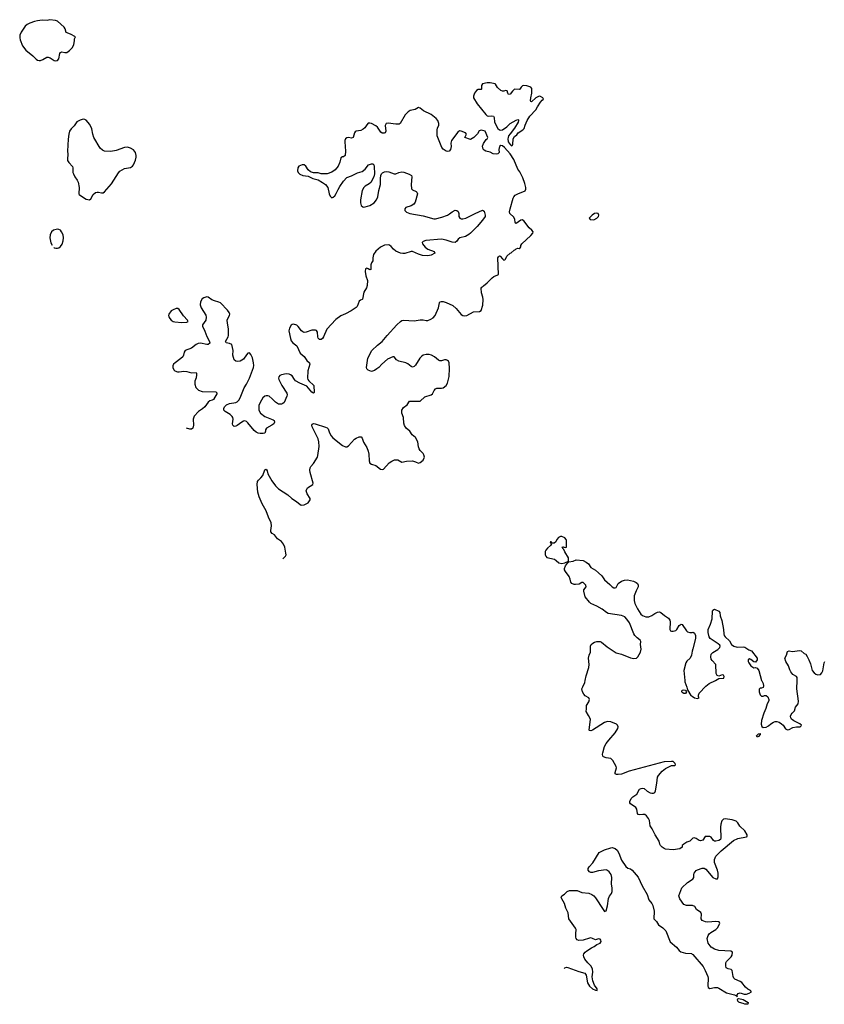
# Model space of a CAD drawing. Header units: inches. Extents: x 1384771 to 1534001, y 461348 to 645899.
# Tile 12 of 105: x 1431176 to 1441733, y 475747 to 488675. Entities that reach past the tile are written whole.
import ezdxf

# ---------------------------------------------------------------- set-up
doc = ezdxf.new("R2010")
doc.units = ezdxf.units.IN
doc.header["$MEASUREMENT"] = 0
for name, color, linetype in [('B4437', 7, 'Continuous'), ('B4438', 7, 'Continuous'), ('B4447', 7, 'Continuous'), ('B4448', 7, 'Continuous')]:
    doc.layers.add(name, color=color, linetype=linetype)

msp = doc.modelspace()

# ---------------------------------------------------------------- linework, layer by layer
at = {"layer": 'B4437', "color": 6, "elevation": 600}
for points in [[(1440000, 477920), (1439970, 477889), (1439930, 477875), (1439891, 477850), (1439869, 477830), (1439868, 477810), (1439838, 477790), (1439750, 477777), (1439650, 477786), (1439630, 477792), (1439605, 477810), (1439584, 477830), (1439573, 477850), (1439564, 477890), (1439512, 477970), (1439475, 478050), (1439446, 478090), (1439441, 478161), (1439427, 478187), (1439400, 478220), (1439377, 478237), (1439350, 478240), (1439310, 478234), (1439290, 478238), (1439280, 478250), (1439271, 478310), (1439262, 478330), (1439190, 478377), (1439182, 478390), (1439183, 478410), (1439198, 478450), (1439219, 478470), (1439273, 478507), (1439310, 478570), (1439330, 478582), (1439350, 478584), (1439370, 478579), (1439407, 478547), (1439450, 478523), (1439470, 478517), (1439490, 478518), (1439508, 478530), (1439516, 478550), (1439537, 478650), (1439545, 478730), (1439557, 478750), (1439604, 478810), (1439650, 478845), (1439710, 478875), (1439730, 478881), (1439770, 478881), (1439779, 478890), (1439774, 478910), (1439750, 478933), (1439730, 478936), (1439630, 478929), (1439172, 478808), (1439070, 478770), (1439030, 478764), (1439005, 478765), (1438990, 478771), (1438989, 478789), (1439005, 478850), (1439001, 478870), (1438960, 478950), (1438930, 478976), (1438870, 478982), (1438836, 478996), (1438826, 479006), (1438823, 479030), (1438827, 479050), (1438850, 479130), (1438869, 479170), (1438904, 479216), (1438989, 479310), (1439022, 479370), (1439027, 479390), (1439021, 479410), (1439005, 479425), (1438930, 479457), (1438890, 479461), (1438850, 479448), (1438690, 479347), (1438670, 479338), (1438650, 479344), (1438648, 479348), (1438664, 479490), (1438641, 479541), (1438608, 479590), (1438614, 479626), (1438612, 479670), (1438643, 479717), (1438654, 479750), (1438645, 479770), (1438596, 479796), (1438577, 479817), (1438559, 479850), (1438551, 479890), (1438566, 479914), (1438590, 479974), (1438596, 480000)], [(1439901, 480000), (1439902, 479982), (1439930, 479912), (1439938, 479878), (1439982, 479802), (1440000, 479791)], [(1438321, 476218), (1438330, 476226), (1438350, 476233), (1438368, 476232), (1438510, 476178), (1438590, 476157), (1438607, 476130), (1438627, 476030), (1438650, 475984), (1438690, 475949), (1438730, 475932), (1438754, 475930), (1438753, 475950), (1438719, 475999), (1438696, 476056), (1438689, 476109), (1438696, 476170), (1438691, 476211), (1438670, 476252), (1438631, 476290), (1438590, 476341), (1438577, 476370), (1438573, 476390), (1438578, 476410), (1438593, 476430), (1438617, 476450), (1438678, 476490), (1438713, 476507), (1438750, 476534), (1438790, 476550), (1438807, 476570), (1438802, 476590), (1438790, 476601), (1438770, 476605), (1438730, 476594), (1438693, 476613), (1438670, 476619), (1438650, 476617), (1438570, 476589), (1438510, 476586), (1438490, 476592), (1438478, 476610), (1438474, 476630), (1438471, 476670), (1438475, 476730), (1438470, 476745), (1438383, 476870), (1438372, 476950), (1438341, 477010), (1438323, 477070), (1438288, 477130), (1438281, 477150), (1438288, 477170), (1438325, 477195), (1438358, 477230), (1438390, 477240), (1438490, 477241), (1438550, 477216), (1438645, 477205), (1438683, 477190), (1438710, 477171), (1438730, 477146), (1438830, 476990), (1438850, 476967), (1438870, 476975), (1438890, 477039), (1438903, 477137), (1438915, 477165), (1438940, 477200), (1438951, 477230), (1438951, 477271), (1438940, 477330), (1438946, 477410), (1438938, 477450), (1438910, 477488), (1438890, 477505), (1438870, 477512), (1438770, 477500), (1438690, 477477), (1438670, 477479), (1438650, 477486), (1438633, 477510), (1438636, 477530), (1438647, 477550), (1438694, 477606), (1438781, 477739), (1438805, 477755), (1438850, 477777), (1438930, 477803), (1438950, 477804), (1438990, 477791), (1439014, 477770), (1439037, 477730), (1439070, 477639), (1439130, 477556), (1439156, 477536), (1439190, 477524), (1439213, 477510), (1439290, 477418), (1439344, 477304), (1439407, 477187), (1439430, 477120), (1439470, 477071), (1439482, 477042), (1439500, 476970), (1439494, 476870), (1439533, 476833), (1439556, 476790), (1439613, 476753), (1439654, 476710), (1439710, 476568), (1439795, 476495), (1439830, 476452), (1439850, 476437), (1439910, 476418), (1439990, 476412), (1440000, 476406)], [(1440000, 477042), (1439924, 477044), (1439890, 477058), (1439839, 477130), (1439825, 477170), (1439862, 477278), (1439936, 477344), (1440000, 477384)]]:
    msp.add_lwpolyline(points, dxfattribs=at)
msp.add_lwpolyline([(1439910, 479828), (1439890, 479828), (1439870, 479841), (1439864, 479850), (1439868, 479870), (1439890, 479878), (1439910, 479870), (1439923, 479850)], close=True, dxfattribs=at)
at = {"layer": 'B4438', "color": 6, "elevation": 600}
for points in [[(1431570, 488675), (1431535, 488665), (1431470, 488667), (1431410, 488659), (1431370, 488650), (1431310, 488627), (1431272, 488610), (1431247, 488590), (1431193, 488510), (1431179, 488470), (1431176, 488436), (1431180, 488410), (1431213, 488333), (1431255, 488275), (1431350, 488201), (1431390, 488156), (1431410, 488144), (1431430, 488138), (1431450, 488139), (1431479, 488150), (1431530, 488181), (1431550, 488181), (1431574, 488174), (1431630, 488137), (1431650, 488134), (1431670, 488137), (1431690, 488159), (1431701, 488230), (1431710, 488246), (1431730, 488254), (1431770, 488244), (1431795, 488245), (1431830, 488268), (1431868, 488310), (1431886, 488350), (1431895, 488395), (1431895, 488425), (1431906, 488450), (1431844, 488484), (1431787, 488507), (1431773, 488553), (1431758, 488578), (1431670, 488654), (1431644, 488664)], [(1437310, 487847), (1437250, 487834), (1437234, 487810), (1437236, 487764), (1437230, 487759), (1437190, 487757), (1437170, 487745), (1437142, 487710), (1437129, 487671), (1437132, 487650), (1437176, 487570), (1437292, 487430), (1437310, 487414), (1437330, 487407), (1437372, 487412), (1437393, 487410), (1437401, 487390), (1437404, 487330), (1437450, 487245), (1437470, 487227), (1437490, 487222), (1437510, 487228), (1437566, 487270), (1437610, 487312), (1437690, 487357), (1437710, 487365), (1437719, 487359), (1437721, 487350), (1437714, 487330), (1437669, 487251), (1437610, 487178), (1437590, 487149), (1437583, 487130), (1437579, 487110), (1437587, 487070), (1437610, 487037), (1437630, 487018), (1437639, 487021), (1437644, 487036), (1437649, 487111), (1437670, 487142), (1437699, 487161), (1437718, 487190), (1437779, 487230), (1437794, 487246), (1437806, 487290), (1437832, 487350), (1437870, 487410), (1437949, 487491), (1437970, 487531), (1438010, 487590), (1438030, 487616), (1438049, 487630), (1438039, 487650), (1438010, 487667), (1437990, 487669), (1437950, 487649), (1437890, 487594), (1437881, 487601), (1437877, 487610), (1437881, 487650), (1437894, 487710), (1437896, 487770), (1437881, 487790), (1437830, 487805), (1437790, 487811), (1437773, 487807), (1437755, 487790), (1437737, 487763), (1437730, 487760), (1437670, 487761), (1437642, 487738), (1437610, 487697), (1437590, 487693), (1437580, 487710), (1437570, 487742), (1437550, 487744), (1437530, 487737), (1437510, 487737), (1437490, 487746), (1437445, 487785), (1437420, 487830), (1437413, 487833), (1437350, 487845)], [(1432010, 487368), (1431970, 487356), (1431927, 487333), (1431890, 487280), (1431850, 487240), (1431830, 487209), (1431819, 487170), (1431812, 487108), (1431804, 486950), (1431808, 486910), (1431802, 486842), (1431805, 486825), (1431819, 486799), (1431868, 486748), (1431875, 486730), (1431874, 486670), (1431880, 486650), (1431897, 486610), (1431928, 486568), (1431941, 486541), (1431956, 486470), (1431953, 486390), (1431958, 486378), (1432026, 486330), (1432050, 486320), (1432090, 486310), (1432110, 486323), (1432141, 486379), (1432170, 486405), (1432190, 486412), (1432209, 486411), (1432250, 486400), (1432270, 486401), (1432290, 486415), (1432381, 486519), (1432470, 486666), (1432490, 486684), (1432550, 486719), (1432630, 486735), (1432657, 486750), (1432671, 486769), (1432696, 486830), (1432705, 486870), (1432704, 486890), (1432694, 486930), (1432670, 486967), (1432630, 486990), (1432590, 487000), (1432550, 486996), (1432443, 486957), (1432370, 486943), (1432290, 486948), (1432260, 486960), (1432230, 486989), (1432150, 487130), (1432134, 487170), (1432123, 487243), (1432098, 487298), (1432050, 487356), (1432030, 487366)], [(1438750, 486135), (1438719, 486130), (1438685, 486110), (1438646, 486070), (1438659, 486050), (1438710, 486049), (1438750, 486067), (1438771, 486090), (1438776, 486110), (1438765, 486130)], [(1433230, 484882), (1433190, 484867), (1433164, 484850), (1433134, 484810), (1433129, 484790), (1433132, 484772), (1433144, 484750), (1433164, 484730), (1433190, 484714), (1433210, 484708), (1433302, 484698), (1433370, 484704), (1433384, 484710), (1433379, 484730), (1433327, 484787), (1433270, 484869), (1433250, 484881)], [(1438270, 481891), (1438244, 481876), (1438225, 481850), (1438210, 481819), (1438190, 481801), (1438162, 481802), (1438150, 481818), (1438142, 481818), (1438134, 481810), (1438154, 481794), (1438141, 481770), (1438103, 481737), (1438080, 481710), (1438072, 481690), (1438070, 481650), (1438078, 481630), (1438094, 481614), (1438191, 481590), (1438215, 481575), (1438250, 481544), (1438290, 481534), (1438330, 481544), (1438376, 481564), (1438376, 481610), (1438330, 481687), (1438317, 481717), (1438304, 481730), (1438302, 481742), (1438289, 481751), (1438305, 481755), (1438334, 481746), (1438349, 481751), (1438350, 481842), (1438348, 481850), (1438327, 481870), (1438290, 481887)]]:
    msp.add_lwpolyline(points, close=True, dxfattribs=at)
for points in [[(1434629, 481594), (1434664, 481630), (1434670, 481650), (1434669, 481671), (1434654, 481750), (1434638, 481790), (1434610, 481822), (1434560, 481860), (1434519, 481910), (1434487, 481930), (1434470, 481950), (1434469, 481970), (1434480, 482030), (1434475, 482070), (1434441, 482141), (1434410, 482228), (1434358, 482318), (1434316, 482410), (1434302, 482470), (1434292, 482570), (1434294, 482610), (1434307, 482630), (1434340, 482660), (1434364, 482690), (1434390, 482766), (1434410, 482772), (1434422, 482750), (1434432, 482710), (1434482, 482622), (1434530, 482555), (1434570, 482515), (1434696, 482436), (1434747, 482387), (1434796, 482356), (1434870, 482299), (1434910, 482303), (1434961, 482330), (1434985, 482370), (1434985, 482390), (1434949, 482449), (1434934, 482490), (1434941, 482510), (1434954, 482526), (1435020, 482570), (1435028, 482590), (1434985, 482730), (1434982, 482758), (1434986, 482790), (1434997, 482810), (1435031, 482849), (1435082, 482930), (1435089, 482951), (1435107, 483070), (1435101, 483130), (1435091, 483171), (1435011, 483330), (1435008, 483352), (1435014, 483366), (1435030, 483372), (1435053, 483367), (1435190, 483326), (1435210, 483316), (1435222, 483302), (1435242, 483250), (1435264, 483210), (1435284, 483184), (1435410, 483084), (1435450, 483066), (1435470, 483068), (1435490, 483081), (1435570, 483167), (1435590, 483182), (1435630, 483197), (1435656, 483196), (1435670, 483182), (1435688, 483128), (1435730, 483057), (1435750, 483010), (1435757, 482970), (1435761, 482881), (1435771, 482851), (1435790, 482837), (1435850, 482823), (1435910, 482773), (1435930, 482769), (1435950, 482775), (1436024, 482856), (1436060, 482880), (1436094, 482894), (1436135, 482895), (1436190, 482866), (1436250, 482878), (1436330, 482881), (1436370, 482871), (1436410, 482853), (1436430, 482859), (1436470, 482892), (1436485, 482930), (1436480, 482960), (1436470, 482979), (1436430, 483018), (1436418, 483038), (1436408, 483068), (1436399, 483130), (1436370, 483190), (1436324, 483224), (1436296, 483270), (1436248, 483310), (1436226, 483346), (1436218, 483378), (1436210, 483450), (1436189, 483510), (1436191, 483550), (1436210, 483581), (1436260, 483620), (1436290, 483666), (1436430, 483665), (1436490, 483721), (1436573, 483747), (1436590, 483764), (1436613, 483807), (1436632, 483828), (1436650, 483835), (1436710, 483837), (1436730, 483843), (1436770, 483870), (1436790, 483901), (1436811, 483990), (1436814, 484094), (1436810, 484170), (1436802, 484190), (1436790, 484200), (1436770, 484207), (1436750, 484207), (1436710, 484194), (1436690, 484195), (1436670, 484206), (1436617, 484250), (1436578, 484270), (1436550, 484279), (1436510, 484278), (1436471, 484269), (1436450, 484256), (1436426, 484230), (1436370, 484139), (1436350, 484119), (1436330, 484113), (1436310, 484120), (1436270, 484154), (1436242, 484170), (1436149, 484190), (1436119, 484210), (1436090, 484248), (1436070, 484250), (1436003, 484217), (1435926, 484150), (1435889, 484110), (1435862, 484090), (1435830, 484068), (1435790, 484056), (1435750, 484071), (1435731, 484090), (1435725, 484110), (1435744, 484230), (1435798, 484330), (1435870, 484401), (1435933, 484450), (1435997, 484530), (1436123, 484670), (1436170, 484713), (1436190, 484724), (1436210, 484728), (1436350, 484722), (1436430, 484736), (1436470, 484733), (1436510, 484724), (1436530, 484725), (1436570, 484741), (1436599, 484761), (1436625, 484790), (1436669, 484890), (1436684, 484956), (1436690, 484970), (1436704, 484976), (1436730, 484975), (1436770, 484962), (1436860, 484920), (1436904, 484884), (1436970, 484803), (1436990, 484789), (1437010, 484786), (1437043, 484790), (1437130, 484839), (1437210, 484844), (1437230, 484855), (1437252, 484928), (1437257, 485003), (1437254, 485030), (1437234, 485090), (1437231, 485149), (1437238, 485162), (1437250, 485167), (1437260, 485180), (1437310, 485220), (1437376, 485284), (1437398, 485302), (1437450, 485323), (1437456, 485330), (1437450, 485550), (1437457, 485563), (1437470, 485575), (1437482, 485570), (1437510, 485535), (1437530, 485518), (1437539, 485521), (1437550, 485531), (1437567, 485570), (1437610, 485610), (1437625, 485615), (1437664, 485650), (1437683, 485657), (1437690, 485666), (1437710, 485675), (1437728, 485672), (1437742, 485678), (1437749, 485691), (1437749, 485709), (1437763, 485730), (1437881, 485839), (1437908, 485870), (1437911, 485888), (1437895, 485910), (1437861, 485941), (1437790, 486032), (1437770, 486046), (1437750, 486041), (1437690, 485999), (1437683, 486003), (1437675, 486015), (1437671, 486050), (1437660, 486080), (1437605, 486130), (1437603, 486150), (1437610, 486190), (1437649, 486330), (1437660, 486350), (1437678, 486370), (1437710, 486389), (1437810, 486429), (1437818, 486450), (1437818, 486470), (1437805, 486525), (1437778, 486598), (1437738, 486678), (1437710, 486713), (1437658, 486838), (1437613, 486913), (1437538, 486998), (1437510, 487018), (1437490, 487024), (1437470, 487010), (1437462, 486970), (1437468, 486930), (1437448, 486912), (1437430, 486909), (1437390, 486913), (1437350, 486934), (1437290, 486948), (1437270, 486960), (1437255, 486975), (1437247, 487013), (1437263, 487050), (1437298, 487102), (1437309, 487110), (1437318, 487130), (1437281, 487210), (1437230, 487223), (1437206, 487214), (1437183, 487177), (1437134, 487126), (1437090, 487101), (1437018, 487130), (1437038, 487170), (1437027, 487190), (1436970, 487213), (1436946, 487214), (1436924, 487196), (1436842, 487090), (1436833, 487053), (1436838, 487010), (1436829, 486970), (1436810, 486948), (1436790, 486944), (1436770, 486950), (1436733, 486973), (1436715, 486995), (1436655, 487150), (1436654, 487230), (1436657, 487250), (1436674, 487290), (1436677, 487310), (1436663, 487350), (1436639, 487379), (1436573, 487430), (1436476, 487476), (1436430, 487512), (1436410, 487520), (1436364, 487496), (1436298, 487482), (1436273, 487467), (1436235, 487425), (1436167, 487313), (1436156, 487304), (1436110, 487301), (1436010, 487318), (1435983, 487310), (1435973, 487287), (1435980, 487210), (1435970, 487190), (1435956, 487184), (1435930, 487185), (1435916, 487196), (1435870, 487265), (1435850, 487282), (1435790, 487310), (1435770, 487316), (1435750, 487315), (1435730, 487296), (1435706, 487254), (1435684, 487236), (1435650, 487220), (1435589, 487211), (1435577, 487203), (1435569, 487191), (1435550, 487127), (1435530, 487121), (1435490, 487128), (1435470, 487124), (1435450, 487110), (1435442, 487090), (1435441, 487070), (1435451, 486949), (1435445, 486890), (1435424, 486876), (1435410, 486876), (1435390, 486860), (1435378, 486802), (1435353, 486750), (1435315, 486705), (1435270, 486671), (1435210, 486652), (1435130, 486652), (1435090, 486662), (1435030, 486664), (1434990, 486679), (1434962, 486702), (1434929, 486750), (1434910, 486770), (1434880, 486770), (1434839, 486750), (1434823, 486730), (1434821, 486690), (1434829, 486669), (1434850, 486646), (1434890, 486629), (1434959, 486619), (1435024, 486590), (1435091, 486571), (1435150, 486539), (1435189, 486509), (1435217, 486470), (1435237, 486390), (1435250, 486359), (1435270, 486336), (1435290, 486345), (1435310, 486364), (1435330, 486394), (1435353, 486447), (1435376, 486484), (1435424, 486556), (1435470, 486604), (1435530, 486625), (1435610, 486666), (1435670, 486682), (1435710, 486710), (1435752, 486768), (1435790, 486783), (1435810, 486780), (1435821, 486770), (1435827, 486747), (1435833, 486650), (1435823, 486610), (1435782, 486538), (1435760, 486520), (1435710, 486490), (1435690, 486473), (1435668, 486430), (1435646, 486310), (1435646, 486270), (1435655, 486235), (1435677, 486217), (1435690, 486213), (1435710, 486216), (1435770, 486236), (1435826, 486270), (1435859, 486310), (1435874, 486350), (1435887, 486430), (1435911, 486510), (1435909, 486591), (1435913, 486627), (1435923, 486650), (1435937, 486663), (1435962, 486678), (1435990, 486682), (1436017, 486677), (1436090, 486649), (1436110, 486649), (1436150, 486670), (1436190, 486678), (1436214, 486674), (1436287, 486647), (1436315, 486630), (1436322, 486610), (1436312, 486512), (1436316, 486456), (1436330, 486441), (1436378, 486418), (1436388, 486408), (1436394, 486390), (1436363, 486277), (1436348, 486252), (1436311, 486229), (1436243, 486210), (1436227, 486193), (1436228, 486170), (1436250, 486147), (1436296, 486130), (1436470, 486099), (1436610, 486060), (1436630, 486061), (1436716, 486084), (1436790, 486109), (1436816, 486124), (1436850, 486154), (1436890, 486173), (1436912, 486170), (1436930, 486155), (1436937, 486130), (1436939, 486090), (1436950, 486070), (1436970, 486061), (1436990, 486058), (1437030, 486068), (1437150, 486132), (1437250, 486174), (1437270, 486159), (1437285, 486110), (1437282, 486090), (1437250, 486044), (1437180, 485960), (1437090, 485870), (1437070, 485853), (1437023, 485830), (1436950, 485810), (1436930, 485795), (1436910, 485766), (1436890, 485751), (1436850, 485753), (1436770, 485782), (1436711, 485791), (1436506, 485774), (1436470, 485764), (1436455, 485750), (1436460, 485730), (1436496, 485690), (1436530, 485663), (1436613, 485630), (1436623, 485610), (1436575, 485585), (1436530, 485576), (1436459, 485579), (1436410, 485595), (1436330, 485630), (1436310, 485629), (1436230, 485606), (1436204, 485604), (1436170, 485608), (1436110, 485635), (1436081, 485661), (1436050, 485698), (1436030, 485713), (1436010, 485720), (1435964, 485716), (1435910, 485690), (1435850, 485635), (1435820, 485590), (1435808, 485550), (1435811, 485510), (1435790, 485484), (1435782, 485458), (1435785, 485395), (1435770, 485389), (1435750, 485405), (1435730, 485413), (1435715, 485405), (1435710, 485370), (1435716, 485310), (1435738, 485250), (1435735, 485185), (1435727, 485153), (1435690, 485095), (1435675, 485005), (1435670, 484999), (1435646, 484994), (1435630, 484981), (1435603, 484910), (1435590, 484895), (1435523, 484850), (1435450, 484812), (1435390, 484788), (1435322, 484738), (1435207, 484613), (1435163, 484510), (1435150, 484490), (1435130, 484477), (1435110, 484477), (1435093, 484493), (1435089, 484509), (1435085, 484570), (1435072, 484592), (1435059, 484599), (1435010, 484600), (1434933, 484570), (1434910, 484569), (1434890, 484577), (1434875, 484590), (1434830, 484648), (1434810, 484663), (1434770, 484675), (1434750, 484672), (1434738, 484662), (1434716, 484624), (1434708, 484590), (1434727, 484487), (1434738, 484458), (1434759, 484430), (1434814, 484394), (1434857, 484297), (1434910, 484251), (1434941, 484201), (1434978, 484170), (1434981, 484150), (1434955, 484065), (1434951, 483970), (1434956, 483950), (1434971, 483931), (1435034, 483870), (1435040, 483780), (1435030, 483770), (1435010, 483785), (1434944, 483864), (1434850, 483903), (1434795, 483935), (1434780, 483950), (1434750, 483997), (1434730, 484013), (1434710, 484019), (1434670, 484023), (1434609, 484011), (1434590, 484002), (1434575, 483985), (1434572, 483970), (1434577, 483950), (1434614, 483870), (1434679, 483770), (1434683, 483750), (1434680, 483730), (1434644, 483650), (1434630, 483636), (1434612, 483628), (1434590, 483625), (1434570, 483628), (1434531, 483651), (1434490, 483698), (1434451, 483730), (1434430, 483737), (1434410, 483737), (1434390, 483730), (1434366, 483710), (1434331, 483650), (1434315, 483610), (1434315, 483550), (1434335, 483510), (1434390, 483466), (1434500, 483420), (1434514, 483410), (1434520, 483390), (1434508, 483370), (1434484, 483350), (1434412, 483310), (1434402, 483290), (1434401, 483270), (1434393, 483247), (1434370, 483242), (1434330, 483242), (1434305, 483245), (1434277, 483257), (1434250, 483282), (1434170, 483383), (1434150, 483400), (1434130, 483407), (1434110, 483402), (1434090, 483390), (1434030, 483345), (1434010, 483336), (1433990, 483335), (1433974, 483350), (1433970, 483369), (1433975, 483430), (1433973, 483450), (1433965, 483465), (1433937, 483490), (1433872, 483532), (1433856, 483550), (1433854, 483570), (1433862, 483590), (1433890, 483620), (1433930, 483637), (1434011, 483649), (1434030, 483659), (1434050, 483678), (1434067, 483710), (1434119, 483842), (1434150, 483890), (1434190, 483970), (1434243, 484110), (1434247, 484133), (1434245, 484170), (1434230, 484236), (1434210, 484279), (1434190, 484299), (1434170, 484297), (1434150, 484276), (1434110, 484218), (1434070, 484191), (1434027, 484187), (1434010, 484192), (1433990, 484209), (1433972, 484270), (1433975, 484330), (1433961, 484410), (1433930, 484424), (1433883, 484430), (1433876, 484450), (1433911, 484510), (1433914, 484530), (1433915, 484615), (1433901, 484690), (1433900, 484730), (1433907, 484753), (1433930, 484790), (1433931, 484810), (1433924, 484830), (1433901, 484861), (1433810, 484956), (1433788, 484968), (1433730, 484982), (1433696, 484996), (1433650, 485030), (1433630, 485038), (1433590, 485023), (1433570, 485008), (1433549, 484971), (1433545, 484930), (1433557, 484890), (1433616, 484796), (1433624, 484770), (1433620, 484730), (1433573, 484670), (1433575, 484650), (1433607, 484587), (1433630, 484513), (1433667, 484450), (1433671, 484429), (1433650, 484411), (1433631, 484409), (1433550, 484426), (1433519, 484421), (1433490, 484408), (1433430, 484360), (1433345, 484330), (1433332, 484310), (1433327, 484270), (1433317, 484250), (1433290, 484224), (1433214, 484170), (1433194, 484150), (1433186, 484130), (1433186, 484106), (1433199, 484079), (1433210, 484066), (1433247, 484050), (1433270, 484049), (1433330, 484061), (1433370, 484056), (1433430, 484040), (1433490, 484043), (1433497, 484030), (1433497, 484010), (1433490, 483971), (1433475, 483930), (1433472, 483890), (1433486, 483846), (1433520, 483810), (1433570, 483794), (1433749, 483789), (1433765, 483770), (1433719, 483690), (1433701, 483679), (1433670, 483669), (1433650, 483654), (1433604, 483590), (1433575, 483565), (1433521, 483530), (1433463, 483470), (1433450, 483430), (1433456, 483350), (1433447, 483313), (1433430, 483300), (1433410, 483298), (1433366, 483311)], [(1431670, 485925), (1431619, 485910), (1431594, 485890), (1431574, 485850), (1431570, 485810), (1431586, 485746), (1431603, 485713)], [(1431625, 485684), (1431630, 485679), (1431650, 485674), (1431670, 485674), (1431690, 485681), (1431710, 485697), (1431731, 485729), (1431747, 485773), (1431751, 485810), (1431744, 485850), (1431726, 485890), (1431709, 485910), (1431690, 485921), (1431670, 485925)], [(1438596, 480000), (1438610, 480058), (1438645, 480170), (1438648, 480208), (1438640, 480290), (1438647, 480330), (1438664, 480370), (1438667, 480390), (1438663, 480450), (1438672, 480470), (1438695, 480490), (1438718, 480502), (1438750, 480512), (1438790, 480511), (1438810, 480502), (1438882, 480442), (1439001, 480361), (1439070, 480346), (1439190, 480295), (1439234, 480286), (1439267, 480293), (1439288, 480310), (1439319, 480370), (1439332, 480410), (1439322, 480470), (1439326, 480510), (1439316, 480530), (1439278, 480558), (1439247, 480590), (1439235, 480610), (1439175, 480755), (1439144, 480804), (1439115, 480835), (1439072, 480852), (1438897, 480877), (1438874, 480890), (1438817, 480937), (1438750, 480975), (1438671, 481011), (1438650, 481027), (1438595, 481095), (1438577, 481170), (1438577, 481190), (1438608, 481230), (1438602, 481250), (1438570, 481284), (1438550, 481283), (1438515, 481265), (1438470, 481257), (1438450, 481258), (1438422, 481270), (1438409, 481289), (1438399, 481330), (1438384, 481364), (1438335, 481430), (1438326, 481450), (1438326, 481470), (1438338, 481502), (1438362, 481538), (1438378, 481550), (1438382, 481558), (1438436, 481564), (1438476, 481584), (1438570, 481573), (1438610, 481552), (1438637, 481530), (1438670, 481482), (1438730, 481446), (1438772, 481412), (1438812, 481372), (1438850, 481321), (1438920, 481260), (1438950, 481227), (1438970, 481214), (1438990, 481213), (1439002, 481218), (1439028, 481272), (1439070, 481301), (1439110, 481316), (1439150, 481318), (1439230, 481301), (1439266, 481286), (1439283, 481270), (1439292, 481250), (1439290, 481230), (1439263, 481177), (1439239, 481110), (1439239, 481050), (1439248, 481010), (1439280, 480940), (1439326, 480870), (1439346, 480850), (1439390, 480835), (1439430, 480835), (1439470, 480850), (1439510, 480878), (1439545, 480895), (1439570, 480898), (1439590, 480893), (1439634, 480854), (1439690, 480815), (1439704, 480790), (1439709, 480769), (1439705, 480670), (1439713, 480650), (1439730, 480644), (1439750, 480645), (1439783, 480657), (1439798, 480670), (1439830, 480720), (1439856, 480736), (1439870, 480734), (1439926, 480650), (1439939, 480639), (1439970, 480628), (1440000, 480630)], [(1440000, 480383), (1439989, 480330), (1439972, 480290), (1439928, 480252), (1439915, 480230), (1439889, 480130), (1439901, 480000)]]:
    msp.add_lwpolyline(points, dxfattribs=at)
at = {"layer": 'B4447', "color": 6, "elevation": 600}
for points in [[(1440000, 479791), (1440030, 479772), (1440070, 479764), (1440090, 479769), (1440083, 479783), (1440084, 479804), (1440093, 479830), (1440178, 479922), (1440223, 479957), (1440305, 480000)], [(1440910, 480000), (1440912, 479992), (1440930, 479961), (1440935, 479930), (1440930, 479907), (1440910, 479899), (1440890, 479899), (1440876, 479884), (1440878, 479850), (1440890, 479812), (1440910, 479793), (1440930, 479793), (1440950, 479801), (1440970, 479803), (1440990, 479783), (1441006, 479750), (1441006, 479730), (1440983, 479690), (1440967, 479630), (1440940, 479570), (1440907, 479473), (1440906, 479426), (1440915, 479395), (1440930, 479380), (1440970, 479385), (1440999, 479401), (1441032, 479430), (1441066, 479450), (1441090, 479459), (1441110, 479461), (1441141, 479450), (1441171, 479431), (1441193, 479410), (1441223, 479363), (1441249, 479349), (1441270, 479355), (1441320, 479380), (1441369, 479389), (1441414, 479390), (1441430, 479402), (1441432, 479410), (1441412, 479430), (1441332, 479470), (1441304, 479490), (1441293, 479510), (1441290, 479530), (1441296, 479550), (1441310, 479570), (1441342, 479598), (1441355, 479650), (1441389, 479691), (1441393, 479727), (1441372, 479890), (1441375, 480000)], [(1440000, 477384), (1440010, 477390), (1440019, 477410), (1440019, 477450), (1440026, 477470), (1440050, 477502), (1440070, 477512), (1440130, 477536), (1440156, 477536), (1440180, 477520), (1440270, 477414), (1440310, 477393), (1440330, 477396), (1440339, 477421), (1440340, 477470), (1440331, 477510), (1440292, 477610), (1440294, 477650), (1440311, 477690), (1440378, 477762), (1440543, 477897), (1440597, 477923), (1440713, 477947), (1440719, 477950), (1440722, 477970), (1440690, 478024), (1440624, 478084), (1440599, 478130), (1440575, 478150), (1440525, 478170), (1440430, 478181), (1440410, 478179), (1440390, 478156), (1440374, 478110), (1440371, 478071), (1440377, 477930), (1440372, 477910), (1440350, 477896), (1440310, 477887), (1440291, 477890), (1440279, 477899), (1440250, 477941), (1440230, 477952), (1440170, 477950), (1440138, 477902), (1440110, 477894), (1440090, 477897), (1440050, 477925), (1440026, 477934), (1440010, 477930), (1440000, 477920)], [(1440000, 476406), (1440010, 476400), (1440142, 476242), (1440171, 476191), (1440206, 476110), (1440210, 476090), (1440203, 475990), (1440210, 475966), (1440230, 475953), (1440290, 475967), (1440330, 475967), (1440350, 475959), (1440450, 475896), (1440553, 475873), (1440570, 475862), (1440582, 475862), (1440590, 475846), (1440591, 475870), (1440602, 475890), (1440630, 475898), (1440681, 475881), (1440710, 475881), (1440749, 475891), (1440777, 475910), (1440763, 475930), (1440730, 475947), (1440698, 475970), (1440650, 476033), (1440628, 476048), (1440558, 476078), (1440546, 476090), (1440538, 476110), (1440522, 476190), (1440510, 476202), (1440470, 476211), (1440447, 476227), (1440441, 476250), (1440441, 476290), (1440449, 476310), (1440509, 476370), (1440522, 476390), (1440528, 476430), (1440505, 476445), (1440350, 476455), (1440290, 476470), (1440250, 476495), (1440211, 476550), (1440197, 476610), (1440207, 476650), (1440221, 476670), (1440244, 476690), (1440308, 476730), (1440330, 476750), (1440361, 476810), (1440353, 476830), (1440310, 476836), (1440204, 476824), (1440174, 476830), (1440130, 476849), (1440119, 476870), (1440123, 476930), (1440112, 476952), (1440054, 476990), (1440033, 477033), (1440002, 477042), (1440000, 477042)]]:
    msp.add_lwpolyline(points, dxfattribs=at)
for points in [[(1440850, 479254), (1440842, 479270), (1440870, 479300), (1440890, 479301), (1440893, 479290), (1440870, 479262)], [(1440690, 475747), (1440670, 475758), (1440622, 475770), (1440610, 475776), (1440598, 475790), (1440595, 475810), (1440600, 475820), (1440610, 475825), (1440670, 475811), (1440734, 475770), (1440730, 475749)]]:
    msp.add_lwpolyline(points, close=True, dxfattribs=at)
at = {"layer": 'B4448', "color": 6, "elevation": 600}
for points in [[(1440305, 480000), (1440350, 480024), (1440416, 480030), (1440418, 480050), (1440410, 480067), (1440394, 480074), (1440350, 480054), (1440326, 480066), (1440315, 480090), (1440311, 480210), (1440260, 480260), (1440250, 480278), (1440243, 480310), (1440250, 480343), (1440270, 480367), (1440336, 480404), (1440362, 480430), (1440366, 480450), (1440363, 480463), (1440342, 480482), (1440236, 480550), (1440222, 480570), (1440208, 480630), (1440211, 480670), (1440241, 480739), (1440260, 480810), (1440265, 480910), (1440270, 480923), (1440290, 480933), (1440349, 480910), (1440361, 480890), (1440367, 480847), (1440390, 480788), (1440412, 480668), (1440416, 480610), (1440421, 480590), (1440432, 480570), (1440490, 480519), (1440517, 480470), (1440547, 480447), (1440590, 480436), (1440670, 480440), (1440690, 480436), (1440742, 480402), (1440776, 480390), (1440851, 480290), (1440850, 480268), (1440830, 480237), (1440810, 480243), (1440770, 480274), (1440750, 480284), (1440736, 480270), (1440736, 480250), (1440743, 480230), (1440770, 480192), (1440810, 480164), (1440830, 480167), (1440850, 480162), (1440874, 480130), (1440910, 480000)], [(1440000, 480630), (1440012, 480632), (1440030, 480621), (1440042, 480590), (1440043, 480550), (1440006, 480414), (1440000, 480383)], [(1441375, 480000), (1441376, 480036), (1441368, 480050), (1441319, 480079), (1441293, 480113), (1441279, 480139), (1441265, 480190), (1441230, 480250), (1441217, 480290), (1441237, 480330), (1441250, 480377), (1441270, 480388), (1441310, 480378), (1441410, 480393), (1441429, 480390), (1441470, 480354), (1441490, 480343), (1441510, 480315), (1441531, 480269), (1441550, 480219), (1441574, 480130), (1441598, 480098), (1441622, 480082), (1441650, 480073), (1441682, 480078), (1441702, 480098), (1441713, 480127), (1441732, 480230), (1441741, 480250)]]:
    msp.add_lwpolyline(points, dxfattribs=at)

doc.saveas('drawing.dxf')
